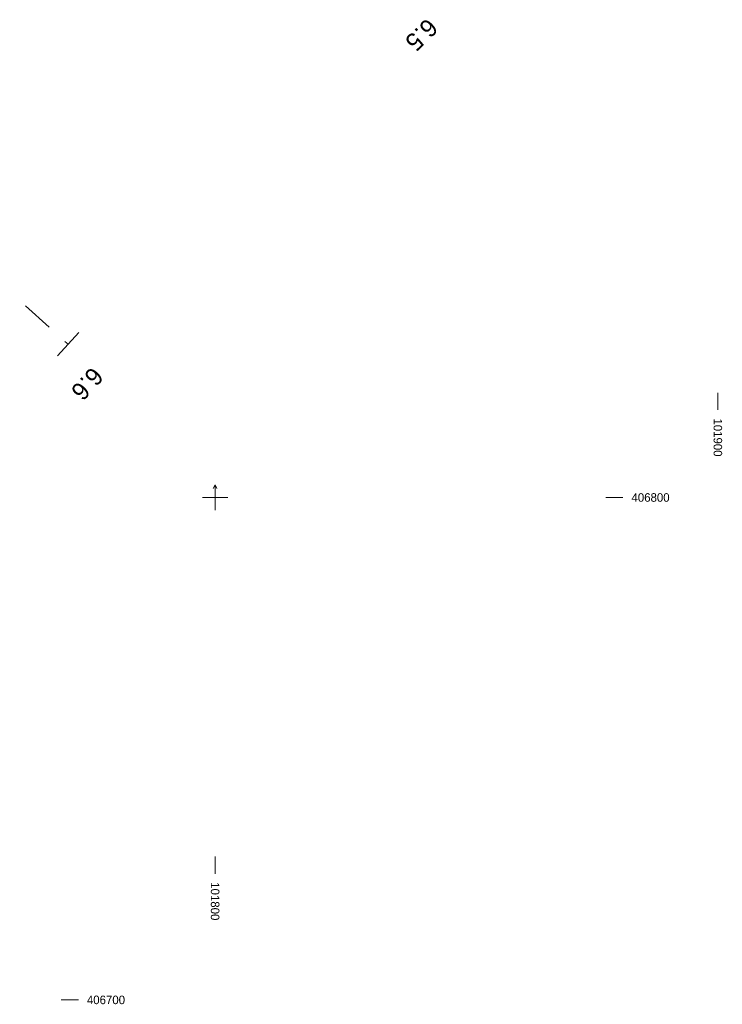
# Model space of a CAD drawing. Extents: x 101480 to 102315, y 406531 to 407324.
# Tile 3 of 7: x 101761 to 101901, y 406699 to 406895. Entities that reach past the tile are written whole.
import ezdxf

# ---------------------------------------------------------------- set-up
doc = ezdxf.new("R2010")
doc.units = 0
doc.header["$MEASUREMENT"] = 0
doc.linetypes.add('DGN Style 2', pattern=[10.510007, 6.306004, -4.204003])
doc.layers.add('Level 60', color=252, linetype='Continuous', lineweight=0)
doc.layers.add('Level 7', color=252, linetype='Continuous', lineweight=0)
doc.styles.add('Style-font2', font='font2.shx')

msp = doc.modelspace()

# ---------------------------------------------------------------- linework, layer by layer
at = {"layer": 'Level 60', "linetype": 'Continuous', "lineweight": 0, "flags": 128}
for points in [[(101900, 406820.832), (101900, 406817.432)], [(101800.363, 406801.787), (101800, 406802.5), (101799.637, 406801.787)], [(101800, 406797.5), (101800, 406802.5)], [(101797.5, 406800), (101802.5, 406800)], [(101877.717, 406800), (101881.117, 406800)], [(101800, 406728.512), (101800, 406725.112)], [(101769.399, 406700), (101772.799, 406700)]]:
    msp.add_lwpolyline(points, dxfattribs=at)
at = {"layer": 'Level 7', "linetype": 'DGN Style 2', "lineweight": 0, "flags": 128}
for points in [[(101723.39, 406873.448), (101770.742, 406830.49)], [(101772.89, 406832.858), (101768.594, 406828.122)]]:
    msp.add_lwpolyline(points, dxfattribs=at)

# ---------------------------------------------------------------- texts
at = {"layer": 'Level 60', "linetype": 'Continuous', "lineweight": 0, "style": 'Style-font2'}
for s, p in [('101900', (101899.15, 406815.732)), ('101800', (101799.15, 406723.412))]:
    msp.add_text(s, height=1.7, rotation=270, dxfattribs=at).set_placement(p)
for s, p in [('406800', (101882.817, 406799.15)), ('406700', (101774.499, 406699.15))]:
    msp.add_text(s, height=1.7, dxfattribs=at).set_placement(p)
at = {"layer": 'Level 7', "linetype": 'Continuous', "lineweight": 0, "style": 'Style-font2'}
for s, rotation, p in [('6.5', 224.242, (101842.173, 406895.592)), ('6.6', 227.789, (101775.477, 406826.194))]:
    msp.add_text(s, height=3.5, rotation=rotation, dxfattribs=at).set_placement(p)

doc.saveas('drawing.dxf')
